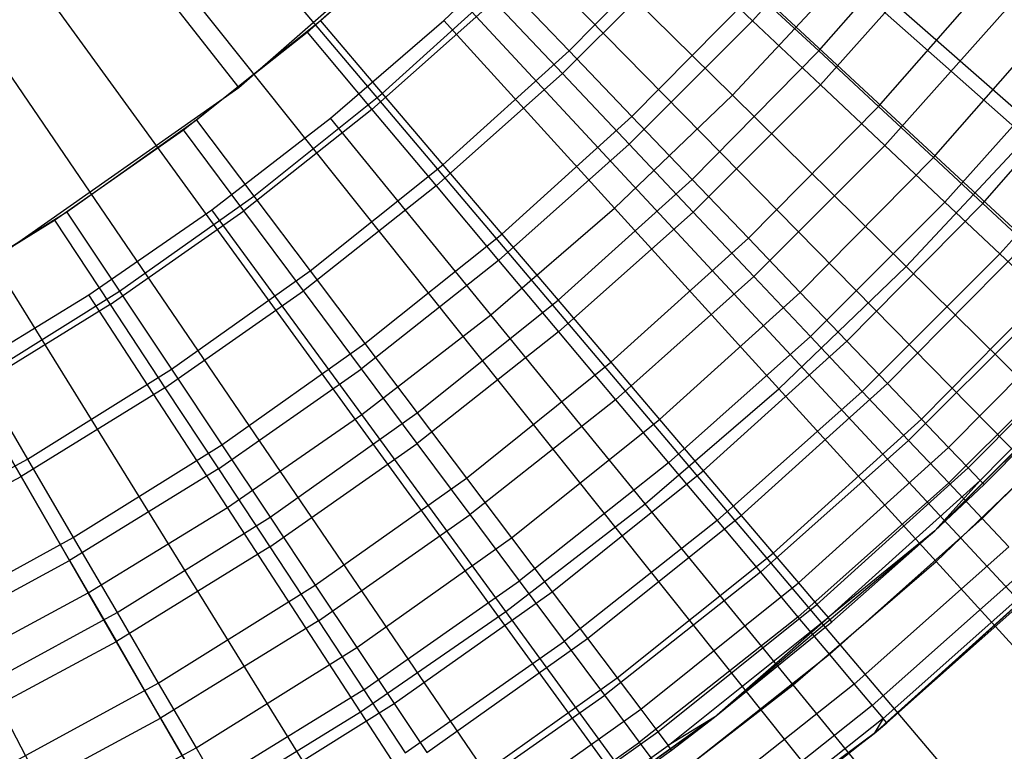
# Model space of a CAD drawing. Extents: x 0.1 to 20.1, y -10 to 10.
# Tile 77 of 127: x 10.744 to 11.181, y -1.238 to -0.914. Entities that reach past the tile are written whole.
import ezdxf

# ---------------------------------------------------------------- set-up
doc = ezdxf.new("R2010")
doc.units = 0
doc.header["$LTSCALE"] = 2.54
doc.layers.get('0').update_dxf_attribs({"linetype": 'CONTINUOUS'})

# ---------------------------------------------------------------- blocks, each defined once
blk = doc.blocks.new('DROPS_COLOR_E_STL')
at = {"color": 0}
for p, q in [((17.35893, -6.7353, 1.7), (10.72922, -0.58383, 14.61615)), ((17.35893, -6.7353, 1.7), (10.72922, -0.58383, 14.61615)), ((10.7762, -0.59393, 14.69615), (17.61332, -6.59925, 1.7)), ((10.7762, -0.59393, 14.69615), (17.61332, -6.59925, 1.7)), ((16.8353, -7.25893, 1.7), (10.68383, -0.62922, 14.61615)), ((16.8353, -7.25893, 1.7), (10.68383, -0.62922, 14.61615)), ((10.73049, -0.64225, 14.69615), (17.10543, -7.1361, 1.7)), ((10.73049, -0.64225, 14.69615), (17.10543, -7.1361, 1.7)), ((16.27401, -7.74196, 1.7), (10.63518, -0.67109, 14.61615)), ((16.27401, -7.74196, 1.7), (10.63518, -0.67109, 14.61615)), ((10.68133, -0.68706, 14.69615), (16.55928, -7.63398, 1.7)), ((10.68133, -0.68706, 14.69615), (16.55928, -7.63398, 1.7)), ((15.67818, -8.1817, 1.7), (10.58353, -0.70921, 14.61615)), ((15.67818, -8.1817, 1.7), (10.58353, -0.70921, 14.61615)), ((10.62901, -0.72812, 14.69615), (15.97785, -8.09017, 1.7)), ((10.62901, -0.72812, 14.69615), (15.97785, -8.09017, 1.7)), ((15.05117, -8.57568, 1.7), (10.52918, -0.74336, 14.61615)), ((15.05117, -8.57568, 1.7), (10.52918, -0.74336, 14.61615)), ((10.57379, -0.7652, 14.69615), (15.36432, -8.50217, 1.7)), ((10.57379, -0.7652, 14.69615), (15.36432, -8.50217, 1.7)), ((10.51598, -0.7981, 14.69615), (14.72204, -8.86774, 1.7)), ((10.51598, -0.7981, 14.69615), (14.72204, -8.86774, 1.7)), ((10.7484, -0.82588, 9.98366), (10.84103, -0.94386, 8.88366)), ((10.7484, -0.82588, 9.98366), (10.84103, -0.94386, 8.88366)), ((10.93716, -0.85975, 8.88366), (10.84103, -0.94386, 8.88366)), ((10.93716, -0.85975, 8.88366), (10.84103, -0.94386, 8.88366)), ((11.12046, -0.85626, 13.32627), (11.06894, -0.91415, 13.32627)), ((11.12046, -0.85626, 13.32627), (11.06894, -0.91415, 13.32627)), ((10.92964, -0.86701, 13.29872), (10.87733, -0.9142, 13.29872)), ((10.92964, -0.86701, 13.29872), (10.87733, -0.9142, 13.29872)), ((10.93197, -0.91407, 8.88366), (10.97983, -0.8681, 8.88366)), ((10.93197, -0.91407, 8.88366), (10.97983, -0.8681, 8.88366)), ((11.05996, -0.94716, 8.79935), (10.97983, -0.8681, 8.88366)), ((11.05996, -0.94716, 8.79935), (10.97983, -0.8681, 8.88366)), ((11.09825, -0.92754, 13.25862), (11.15096, -0.86735, 13.25862)), ((11.09825, -0.92754, 13.25862), (11.15096, -0.86735, 13.25862)), ((10.87134, -0.91925, 13.34871), (10.92349, -0.87285, 13.34871)), ((10.87134, -0.91925, 13.34871), (10.92349, -0.87285, 13.34871)), ((10.98755, -0.92752, 13.28854), (11.04045, -0.87384, 13.28854)), ((10.98755, -0.92752, 13.28854), (11.04045, -0.87384, 13.28854)), ((11.03759, -0.88457, 13.33869), (10.98457, -0.93759, 13.33869)), ((11.03759, -0.88457, 13.33869), (10.98457, -0.93759, 13.33869)), ((11.03759, -0.88457, 13.33869), (11.06894, -0.91415, 13.32627)), ((11.03759, -0.88457, 13.33869), (11.06894, -0.91415, 13.32627)), ((11.1522, -0.8829, 13.3091), (11.09909, -0.94259, 13.3091)), ((11.1522, -0.8829, 13.3091), (11.09909, -0.94259, 13.3091)), ((11.12474, -0.95216, 13.23676), (11.17886, -0.89038, 13.23676)), ((11.12474, -0.95216, 13.23676), (11.17886, -0.89038, 13.23676)), ((11.05996, -0.94716, 8.79935), (11.10942, -0.89427, 8.79935)), ((11.05996, -0.94716, 8.79935), (11.10942, -0.89427, 8.79935)), ((11.19044, -0.96604, 8.70955), (11.10942, -0.89427, 8.79935)), ((11.19044, -0.96604, 8.70955), (11.10942, -0.89427, 8.79935)), ((10.90465, -0.94634, 13.29616), (10.95881, -0.89749, 13.29616)), ((10.90465, -0.94634, 13.29616), (10.95881, -0.89749, 13.29616)), ((10.95881, -0.89749, 13.29616), (10.98755, -0.92752, 13.28854)), ((10.95881, -0.89749, 13.29616), (10.98755, -0.92752, 13.28854)), ((11.01544, -0.95668, 13.27597), (11.07001, -0.9013, 13.27597)), ((11.01544, -0.95668, 13.27597), (11.07001, -0.9013, 13.27597)), ((11.07001, -0.9013, 13.27597), (11.09825, -0.92754, 13.25862)), ((11.07001, -0.9013, 13.27597), (11.09825, -0.92754, 13.25862)), ((10.90013, -0.95356, 13.3462), (10.95422, -0.90542, 13.3462)), ((10.90013, -0.95356, 13.3462), (10.95422, -0.90542, 13.3462)), ((10.95422, -0.90542, 13.3462), (10.98457, -0.93759, 13.33869)), ((10.95422, -0.90542, 13.3462), (10.98457, -0.93759, 13.33869)), ((11.18228, -0.90814, 13.2874), (11.12764, -0.96953, 13.2874)), ((11.18228, -0.90814, 13.2874), (11.12764, -0.96953, 13.2874)), ((11.14912, -0.9748, 13.21069), (11.20452, -0.91155, 13.21069)), ((11.14912, -0.9748, 13.21069), (11.20452, -0.91155, 13.21069)), ((10.87733, -0.9142, 13.29872), (10.82233, -0.95824, 13.29872)), ((10.87733, -0.9142, 13.29872), (10.82233, -0.95824, 13.29872)), ((10.87733, -0.9142, 13.29872), (10.90465, -0.94634, 13.29616)), ((10.87733, -0.9142, 13.29872), (10.90465, -0.94634, 13.29616)), ((10.8817, -0.95741, 8.88366), (10.93197, -0.91407, 8.88366)), ((10.8817, -0.95741, 8.88366), (10.93197, -0.91407, 8.88366)), ((11.00774, -0.99732, 8.79935), (10.93197, -0.91407, 8.88366)), ((11.00774, -0.99732, 8.79935), (10.93197, -0.91407, 8.88366)), ((11.06894, -0.91415, 13.32627), (11.01415, -0.96894, 13.32627)), ((11.06894, -0.91415, 13.32627), (11.01415, -0.96894, 13.32627)), ((11.06894, -0.91415, 13.32627), (11.09909, -0.94259, 13.3091)), ((11.06894, -0.91415, 13.32627), (11.09909, -0.94259, 13.3091)), ((10.81659, -0.96255, 13.34871), (10.87134, -0.91925, 13.34871)), ((10.81659, -0.96255, 13.34871), (10.87134, -0.91925, 13.34871)), ((10.87134, -0.91925, 13.34871), (10.90013, -0.95356, 13.3462)), ((10.87134, -0.91925, 13.34871), (10.90013, -0.95356, 13.3462)), ((10.93158, -0.97801, 13.28854), (10.98755, -0.92752, 13.28854)), ((10.93158, -0.97801, 13.28854), (10.98755, -0.92752, 13.28854)), ((10.98755, -0.92752, 13.28854), (11.01544, -0.95668, 13.27597)), ((10.98755, -0.92752, 13.28854), (11.01544, -0.95668, 13.27597)), ((11.04209, -0.98452, 13.25862), (11.09825, -0.92754, 13.25862)), ((11.04209, -0.98452, 13.25862), (11.09825, -0.92754, 13.25862)), ((11.09825, -0.92754, 13.25862), (11.12474, -0.95216, 13.23676)), ((11.09825, -0.92754, 13.25862), (11.12474, -0.95216, 13.23676)), ((11.2103, -0.93165, 13.26145), (11.15425, -0.99464, 13.26145)), ((11.2103, -0.93165, 13.26145), (11.15425, -0.99464, 13.26145)), ((11.17101, -0.99515, 13.18081), (11.22757, -0.93058, 13.18081)), ((11.17101, -0.99515, 13.18081), (11.22757, -0.93058, 13.18081)), ((10.92856, -0.98744, 13.33869), (10.98457, -0.93759, 13.33869)), ((10.92856, -0.98744, 13.33869), (10.98457, -0.93759, 13.33869)), ((10.98457, -0.93759, 13.33869), (11.01415, -0.96894, 13.32627)), ((10.98457, -0.93759, 13.33869), (11.01415, -0.96894, 13.32627)), ((11.09909, -0.94259, 13.3091), (11.04259, -0.99909, 13.3091)), ((11.09909, -0.94259, 13.3091), (11.04259, -0.99909, 13.3091)), ((11.09909, -0.94259, 13.3091), (11.12764, -0.96953, 13.2874)), ((11.09909, -0.94259, 13.3091), (11.12764, -0.96953, 13.2874)), ((10.84103, -0.94386, 8.88366), (10.7365, -1.01728, 8.88366)), ((10.84103, -0.94386, 8.88366), (10.7365, -1.01728, 8.88366)), ((10.84773, -0.99193, 13.29616), (10.90465, -0.94634, 13.29616)), ((10.84773, -0.99193, 13.29616), (10.90465, -0.94634, 13.29616)), ((10.90465, -0.94634, 13.29616), (10.93158, -0.97801, 13.28854)), ((10.90465, -0.94634, 13.29616), (10.93158, -0.97801, 13.28854)), ((11.00774, -0.99732, 8.79935), (11.05996, -0.94716, 8.79935)), ((11.00774, -0.99732, 8.79935), (11.05996, -0.94716, 8.79935)), ((11.13701, -1.02318, 8.70955), (11.05996, -0.94716, 8.79935)), ((11.13701, -1.02318, 8.70955), (11.05996, -0.94716, 8.79935)), ((10.90013, -0.95356, 13.3462), (10.84333, -0.99847, 13.3462)), ((10.90013, -0.95356, 13.3462), (10.84333, -0.99847, 13.3462)), ((10.90013, -0.95356, 13.3462), (10.92856, -0.98744, 13.33869)), ((10.90013, -0.95356, 13.3462), (10.92856, -0.98744, 13.33869)), ((11.0671, -1.01066, 13.23676), (11.12474, -0.95216, 13.23676)), ((11.0671, -1.01066, 13.23676), (11.12474, -0.95216, 13.23676)), ((11.12474, -0.95216, 13.23676), (11.14912, -0.9748, 13.21069)), ((11.12474, -0.95216, 13.23676), (11.14912, -0.9748, 13.21069)), ((11.23592, -0.95315, 13.23156), (11.17858, -1.01759, 13.23156)), ((11.23592, -0.95315, 13.23156), (11.17858, -1.01759, 13.23156)), ((10.82233, -0.95824, 13.29872), (10.76485, -0.99899, 13.29872)), ((10.82233, -0.95824, 13.29872), (10.76485, -0.99899, 13.29872)), ((10.82233, -0.95824, 13.29872), (10.84773, -0.99193, 13.29616)), ((10.82233, -0.95824, 13.29872), (10.84773, -0.99193, 13.29616)), ((10.82918, -0.99799, 8.88366), (10.8817, -0.95741, 8.88366)), ((10.82918, -0.99799, 8.88366), (10.8817, -0.95741, 8.88366)), ((10.9529, -1.04461, 8.79935), (10.8817, -0.95741, 8.88366)), ((10.9529, -1.04461, 8.79935), (10.8817, -0.95741, 8.88366)), ((10.95772, -1.00875, 13.27597), (11.01544, -0.95668, 13.27597)), ((10.95772, -1.00875, 13.27597), (11.01544, -0.95668, 13.27597)), ((11.01544, -0.95668, 13.27597), (11.04209, -0.98452, 13.25862)), ((11.01544, -0.95668, 13.27597), (11.04209, -0.98452, 13.25862)), ((10.75941, -1.00259, 13.34871), (10.81659, -0.96255, 13.34871)), ((10.75941, -1.00259, 13.34871), (10.81659, -0.96255, 13.34871)), ((10.84333, -0.99847, 13.3462), (10.81659, -0.96255, 13.34871)), ((10.84333, -0.99847, 13.3462), (10.81659, -0.96255, 13.34871)), ((10.95626, -1.02046, 13.32627), (11.01415, -0.96894, 13.32627)), ((10.95626, -1.02046, 13.32627), (11.01415, -0.96894, 13.32627)), ((11.01415, -0.96894, 13.32627), (11.04259, -0.99909, 13.3091)), ((11.01415, -0.96894, 13.32627), (11.04259, -0.99909, 13.3091)), ((11.13701, -1.02318, 8.70955), (11.19044, -0.96604, 8.70955)), ((11.13701, -1.02318, 8.70955), (11.19044, -0.96604, 8.70955)), ((11.12764, -0.96953, 13.2874), (11.06953, -1.02764, 13.2874)), ((11.12764, -0.96953, 13.2874), (11.06953, -1.02764, 13.2874)), ((11.12764, -0.96953, 13.2874), (11.15425, -0.99464, 13.26145)), ((11.12764, -0.96953, 13.2874), (11.15425, -0.99464, 13.26145)), ((10.87275, -1.02513, 13.28854), (10.93158, -0.97801, 13.28854)), ((10.87275, -1.02513, 13.28854), (10.93158, -0.97801, 13.28854)), ((10.93158, -0.97801, 13.28854), (10.95772, -1.00875, 13.27597)), ((10.93158, -0.97801, 13.28854), (10.95772, -1.00875, 13.27597)), ((11.0901, -1.03469, 13.21069), (11.14912, -0.9748, 13.21069)), ((11.0901, -1.03469, 13.21069), (11.14912, -0.9748, 13.21069)), ((11.14912, -0.9748, 13.21069), (11.17101, -0.99515, 13.18081)), ((11.14912, -0.9748, 13.21069), (11.17101, -0.99515, 13.18081)), ((10.98269, -1.03812, 13.25862), (11.04209, -0.98452, 13.25862)), ((10.98269, -1.03812, 13.25862), (11.04209, -0.98452, 13.25862)), ((11.04209, -0.98452, 13.25862), (11.0671, -1.01066, 13.23676)), ((11.04209, -0.98452, 13.25862), (11.0671, -1.01066, 13.23676)), ((10.92856, -0.98744, 13.33869), (10.86974, -1.03394, 13.33869)), ((10.92856, -0.98744, 13.33869), (10.86974, -1.03394, 13.33869)), ((10.92856, -0.98744, 13.33869), (10.95626, -1.02046, 13.32627)), ((10.92856, -0.98744, 13.33869), (10.95626, -1.02046, 13.32627)), ((10.78823, -1.03411, 13.29616), (10.84773, -0.99193, 13.29616)), ((10.78823, -1.03411, 13.29616), (10.84773, -0.99193, 13.29616)), ((10.84773, -0.99193, 13.29616), (10.87275, -1.02513, 13.28854)), ((10.84773, -0.99193, 13.29616), (10.87275, -1.02513, 13.28854)), ((11.15425, -0.99464, 13.26145), (11.09464, -1.05425, 13.26145)), ((11.15425, -0.99464, 13.26145), (11.09464, -1.05425, 13.26145)), ((11.11076, -1.05629, 13.18081), (11.17101, -0.99515, 13.18081)), ((11.11076, -1.05629, 13.18081), (11.17101, -0.99515, 13.18081)), ((11.15425, -0.99464, 13.26145), (11.17858, -1.01759, 13.23156)), ((11.15425, -0.99464, 13.26145), (11.17858, -1.01759, 13.23156)), ((11.17101, -0.99515, 13.18081), (11.19011, -1.01289, 13.14754)), ((11.17101, -0.99515, 13.18081), (11.19011, -1.01289, 13.14754)), ((10.76485, -0.99899, 13.29872), (10.70508, -1.03628, 13.29872)), ((10.76485, -0.99899, 13.29872), (10.70508, -1.03628, 13.29872)), ((10.76485, -0.99899, 13.29872), (10.78823, -1.03411, 13.29616)), ((10.76485, -0.99899, 13.29872), (10.78823, -1.03411, 13.29616)), ((10.77456, -1.03569, 8.88366), (10.82918, -0.99799, 8.88366)), ((10.77456, -1.03569, 8.88366), (10.82918, -0.99799, 8.88366)), ((10.78402, -1.04, 13.3462), (10.84333, -0.99847, 13.3462)), ((10.78402, -1.04, 13.3462), (10.84333, -0.99847, 13.3462)), ((10.8956, -1.08889, 8.79935), (10.82918, -0.99799, 8.88366)), ((10.8956, -1.08889, 8.79935), (10.82918, -0.99799, 8.88366)), ((10.86974, -1.03394, 13.33869), (10.84333, -0.99847, 13.3462)), ((10.86974, -1.03394, 13.33869), (10.84333, -0.99847, 13.3462)), ((10.9529, -1.04461, 8.79935), (11.00774, -0.99732, 8.79935)), ((10.9529, -1.04461, 8.79935), (11.00774, -0.99732, 8.79935)), ((10.9829, -1.0522, 13.3091), (11.04259, -0.99909, 13.3091)), ((10.9829, -1.0522, 13.3091), (11.04259, -0.99909, 13.3091)), ((11.0806, -1.07737, 8.70955), (11.00774, -0.99732, 8.79935)), ((11.0806, -1.07737, 8.70955), (11.00774, -0.99732, 8.79935)), ((11.04259, -0.99909, 13.3091), (11.06953, -1.02764, 13.2874)), ((11.04259, -0.99909, 13.3091), (11.06953, -1.02764, 13.2874)), ((10.7, -1.03923, 13.34871), (10.75941, -1.00259, 13.34871)), ((10.7, -1.03923, 13.34871), (10.75941, -1.00259, 13.34871)), ((10.75941, -1.00259, 13.34871), (10.78402, -1.04, 13.3462)), ((10.75941, -1.00259, 13.34871), (10.78402, -1.04, 13.3462)), ((10.89704, -1.05735, 13.27597), (10.95772, -1.00875, 13.27597)), ((10.89704, -1.05735, 13.27597), (10.95772, -1.00875, 13.27597)), ((10.95772, -1.00875, 13.27597), (10.98269, -1.03812, 13.25862)), ((10.95772, -1.00875, 13.27597), (10.98269, -1.03812, 13.25862)), ((11.00612, -1.06567, 13.23676), (11.0671, -1.01066, 13.23676)), ((11.00612, -1.06567, 13.23676), (11.0671, -1.01066, 13.23676)), ((11.0671, -1.01066, 13.23676), (11.0901, -1.03469, 13.21069)), ((11.0671, -1.01066, 13.23676), (11.0901, -1.03469, 13.21069)), ((11.12878, -1.07512, 13.14754), (11.19011, -1.01289, 13.14754)), ((11.12878, -1.07512, 13.14754), (11.19011, -1.01289, 13.14754)), ((10.95626, -1.02046, 13.32627), (10.89548, -1.06852, 13.32627)), ((10.95626, -1.02046, 13.32627), (10.89548, -1.06852, 13.32627)), ((10.95626, -1.02046, 13.32627), (10.9829, -1.0522, 13.3091)), ((10.95626, -1.02046, 13.32627), (10.9829, -1.0522, 13.3091)), ((11.17858, -1.01759, 13.23156), (11.11759, -1.07858, 13.23156)), ((11.17858, -1.01759, 13.23156), (11.11759, -1.07858, 13.23156)), ((11.17858, -1.01759, 13.23156), (11.20032, -1.0381, 13.19811)), ((11.17858, -1.01759, 13.23156), (11.20032, -1.0381, 13.19811)), ((10.81126, -1.06871, 13.28854), (10.87275, -1.02513, 13.28854)), ((10.81126, -1.06871, 13.28854), (10.87275, -1.02513, 13.28854)), ((10.87275, -1.02513, 13.28854), (10.89704, -1.05735, 13.27597)), ((10.87275, -1.02513, 13.28854), (10.89704, -1.05735, 13.27597)), ((11.0806, -1.07737, 8.70955), (11.13701, -1.02318, 8.70955)), ((11.0806, -1.07737, 8.70955), (11.13701, -1.02318, 8.70955)), ((11.21079, -1.09597, 8.61447), (11.13701, -1.02318, 8.70955)), ((11.21079, -1.09597, 8.61447), (11.13701, -1.02318, 8.70955)), ((11.00814, -1.08228, 13.2874), (11.06953, -1.02764, 13.2874)), ((11.00814, -1.08228, 13.2874), (11.06953, -1.02764, 13.2874)), ((11.06953, -1.02764, 13.2874), (11.09464, -1.05425, 13.26145)), ((11.06953, -1.02764, 13.2874), (11.09464, -1.05425, 13.26145)), ((11.1439, -1.09092, 13.11137), (11.20612, -1.02777, 13.11137)), ((11.1439, -1.09092, 13.11137), (11.20612, -1.02777, 13.11137)), ((10.72635, -1.07271, 13.29616), (10.78823, -1.03411, 13.29616)), ((10.72635, -1.07271, 13.29616), (10.78823, -1.03411, 13.29616)), ((10.78823, -1.03411, 13.29616), (10.81126, -1.06871, 13.28854)), ((10.78823, -1.03411, 13.29616), (10.81126, -1.06871, 13.28854)), ((10.80832, -1.07695, 13.33869), (10.86974, -1.03394, 13.33869)), ((10.80832, -1.07695, 13.33869), (10.86974, -1.03394, 13.33869)), ((10.89548, -1.06852, 13.32627), (10.86974, -1.03394, 13.33869)), ((10.89548, -1.06852, 13.32627), (10.86974, -1.03394, 13.33869)), ((11.02767, -1.09102, 13.21069), (11.0901, -1.03469, 13.21069)), ((11.02767, -1.09102, 13.21069), (11.0901, -1.03469, 13.21069)), ((11.0901, -1.03469, 13.21069), (11.11076, -1.05629, 13.18081)), ((11.0901, -1.03469, 13.21069), (11.11076, -1.05629, 13.18081)), ((10.718, -1.07041, 8.88366), (10.77456, -1.03569, 8.88366)), ((10.718, -1.07041, 8.88366), (10.77456, -1.03569, 8.88366)), ((10.836, -1.13002, 8.79935), (10.77456, -1.03569, 8.88366)), ((10.836, -1.13002, 8.79935), (10.77456, -1.03569, 8.88366)), ((10.92024, -1.08813, 13.25862), (10.98269, -1.03812, 13.25862)), ((10.92024, -1.08813, 13.25862), (10.98269, -1.03812, 13.25862)), ((10.98269, -1.03812, 13.25862), (11.00612, -1.06567, 13.23676)), ((10.98269, -1.03812, 13.25862), (11.00612, -1.06567, 13.23676)), ((11.20032, -1.0381, 13.19811), (11.1381, -1.10032, 13.19811)), ((11.20032, -1.0381, 13.19811), (11.1381, -1.10032, 13.19811)), ((10.78402, -1.04, 13.3462), (10.72239, -1.07802, 13.3462)), ((10.78402, -1.04, 13.3462), (10.72239, -1.07802, 13.3462)), ((10.78402, -1.04, 13.3462), (10.80832, -1.07695, 13.33869)), ((10.78402, -1.04, 13.3462), (10.80832, -1.07695, 13.33869)), ((11.15589, -1.10345, 13.07283), (11.21883, -1.03958, 13.07283)), ((11.15589, -1.10345, 13.07283), (11.21883, -1.03958, 13.07283)), ((10.8956, -1.08889, 8.79935), (10.9529, -1.04461, 8.79935)), ((10.8956, -1.08889, 8.79935), (10.9529, -1.04461, 8.79935)), ((11.02135, -1.12845, 8.70955), (10.9529, -1.04461, 8.79935)), ((11.02135, -1.12845, 8.70955), (10.9529, -1.04461, 8.79935)), ((10.9829, -1.0522, 13.3091), (10.92023, -1.10176, 13.3091)), ((10.9829, -1.0522, 13.3091), (10.92023, -1.10176, 13.3091)), ((10.9829, -1.0522, 13.3091), (11.00814, -1.08228, 13.2874)), ((10.9829, -1.0522, 13.3091), (11.00814, -1.08228, 13.2874)), ((11.14979, -1.14037, 9.34871), (11.24037, -1.04979, 9.34871)), ((11.14979, -1.14037, 9.34871), (11.24037, -1.04979, 9.34871)), ((11.16459, -1.11253, 13.03248), (11.22804, -1.04814, 13.03248)), ((11.16459, -1.11253, 13.03248), (11.22804, -1.04814, 13.03248)), ((11.03165, -1.1103, 13.26145), (11.09464, -1.05425, 13.26145)), ((11.03165, -1.1103, 13.26145), (11.09464, -1.05425, 13.26145)), ((11.04703, -1.11379, 13.18081), (11.11076, -1.05629, 13.18081)), ((11.04703, -1.11379, 13.18081), (11.11076, -1.05629, 13.18081)), ((11.09464, -1.05425, 13.26145), (11.11759, -1.07858, 13.23156)), ((11.09464, -1.05425, 13.26145), (11.11759, -1.07858, 13.23156)), ((11.11076, -1.05629, 13.18081), (11.12878, -1.07512, 13.14754)), ((11.11076, -1.05629, 13.18081), (11.12878, -1.07512, 13.14754)), ((11.14979, -1.14037, 9.34871), (11.23549, -1.05506, 12.94871)), ((11.14979, -1.14037, 9.34871), (11.23549, -1.05506, 12.94871)), ((11.2192, -1.05591, 13.16153), (11.15591, -1.1192, 13.16153)), ((11.2192, -1.05591, 13.16153), (11.15591, -1.1192, 13.16153)), ((11.16985, -1.11804, 12.9909), (11.23362, -1.05332, 12.9909)), ((11.16985, -1.11804, 12.9909), (11.23362, -1.05332, 12.9909)), ((11.17162, -1.11988, 12.94871), (11.23549, -1.05506, 12.94871)), ((11.17162, -1.11988, 12.94871), (11.23549, -1.05506, 12.94871)), ((10.83362, -1.10231, 13.27597), (10.89704, -1.05735, 13.27597)), ((10.83362, -1.10231, 13.27597), (10.89704, -1.05735, 13.27597)), ((10.89704, -1.05735, 13.27597), (10.92024, -1.08813, 13.25862)), ((10.89704, -1.05735, 13.27597), (10.92024, -1.08813, 13.25862)), ((10.74731, -1.10861, 13.28854), (10.81126, -1.06871, 13.28854)), ((10.74731, -1.10861, 13.28854), (10.81126, -1.06871, 13.28854)), ((10.81126, -1.06871, 13.28854), (10.83362, -1.10231, 13.27597)), ((10.81126, -1.06871, 13.28854), (10.83362, -1.10231, 13.27597)), ((10.83201, -1.11296, 13.32627), (10.89548, -1.06852, 13.32627)), ((10.83201, -1.11296, 13.32627), (10.89548, -1.06852, 13.32627)), ((10.92023, -1.10176, 13.3091), (10.89548, -1.06852, 13.32627)), ((10.92023, -1.10176, 13.3091), (10.89548, -1.06852, 13.32627)), ((10.94201, -1.11701, 13.23676), (11.00612, -1.06567, 13.23676)), ((10.94201, -1.11701, 13.23676), (11.00612, -1.06567, 13.23676)), ((11.00612, -1.06567, 13.23676), (11.02767, -1.09102, 13.21069)), ((11.00612, -1.06567, 13.23676), (11.02767, -1.09102, 13.21069)), ((10.77429, -1.1679, 8.79935), (10.718, -1.07041, 8.88366)), ((10.77429, -1.1679, 8.79935), (10.718, -1.07041, 8.88366)), ((10.72635, -1.07271, 13.29616), (10.74731, -1.10861, 13.28854)), ((10.72635, -1.07271, 13.29616), (10.74731, -1.10861, 13.28854)), ((11.23498, -1.0708, 13.12227), (11.1708, -1.13498, 13.12227)), ((11.23498, -1.0708, 13.12227), (11.1708, -1.13498, 13.12227)), ((10.72239, -1.07802, 13.3462), (10.7445, -1.11631, 13.33869)), ((10.72239, -1.07802, 13.3462), (10.7445, -1.11631, 13.33869)), ((10.80832, -1.07695, 13.33869), (10.7445, -1.11631, 13.33869)), ((10.80832, -1.07695, 13.33869), (10.7445, -1.11631, 13.33869)), ((10.80832, -1.07695, 13.33869), (10.83201, -1.11296, 13.32627)), ((10.80832, -1.07695, 13.33869), (10.83201, -1.11296, 13.32627)), ((11.02135, -1.12845, 8.70955), (11.0806, -1.07737, 8.70955)), ((11.02135, -1.12845, 8.70955), (11.0806, -1.07737, 8.70955)), ((11.06391, -1.13364, 13.14754), (11.12878, -1.07512, 13.14754)), ((11.06391, -1.13364, 13.14754), (11.12878, -1.07512, 13.14754)), ((11.15036, -1.15402, 8.61447), (11.0806, -1.07737, 8.70955)), ((11.15036, -1.15402, 8.61447), (11.0806, -1.07737, 8.70955)), ((11.12878, -1.07512, 13.14754), (11.1439, -1.09092, 13.11137)), ((11.12878, -1.07512, 13.14754), (11.1439, -1.09092, 13.11137)), ((11.00814, -1.08228, 13.2874), (10.94367, -1.13325, 13.2874)), ((11.00814, -1.08228, 13.2874), (10.94367, -1.13325, 13.2874)), ((11.00814, -1.08228, 13.2874), (11.03165, -1.1103, 13.26145)), ((11.00814, -1.08228, 13.2874), (11.03165, -1.1103, 13.26145)), ((11.05315, -1.13592, 13.23156), (11.11759, -1.07858, 13.23156)), ((11.05315, -1.13592, 13.23156), (11.11759, -1.07858, 13.23156)), ((11.11759, -1.07858, 13.23156), (11.1381, -1.10032, 13.19811)), ((11.11759, -1.07858, 13.23156), (11.1381, -1.10032, 13.19811)), ((10.836, -1.13002, 8.79935), (10.8956, -1.08889, 8.79935)), ((10.836, -1.13002, 8.79935), (10.8956, -1.08889, 8.79935)), ((10.85497, -1.13439, 13.25862), (10.92024, -1.08813, 13.25862)), ((10.85497, -1.13439, 13.25862), (10.92024, -1.08813, 13.25862)), ((10.95945, -1.17628, 8.70955), (10.8956, -1.08889, 8.79935)), ((10.95945, -1.17628, 8.70955), (10.8956, -1.08889, 8.79935)), ((10.92024, -1.08813, 13.25862), (10.94201, -1.11701, 13.23676)), ((10.92024, -1.08813, 13.25862), (10.94201, -1.11701, 13.23676)), ((10.96204, -1.14358, 13.21069), (11.02767, -1.09102, 13.21069)), ((10.96204, -1.14358, 13.21069), (11.02767, -1.09102, 13.21069)), ((11.02767, -1.09102, 13.21069), (11.04703, -1.11379, 13.18081)), ((11.02767, -1.09102, 13.21069), (11.04703, -1.11379, 13.18081)), ((11.07808, -1.1503, 13.11137), (11.1439, -1.09092, 13.11137)), ((11.07808, -1.1503, 13.11137), (11.1439, -1.09092, 13.11137)), ((11.1439, -1.09092, 13.11137), (11.15589, -1.10345, 13.07283)), ((11.1439, -1.09092, 13.11137), (11.15589, -1.10345, 13.07283)), ((11.15036, -1.15402, 8.61447), (11.21079, -1.09597, 8.61447)), ((11.15036, -1.15402, 8.61447), (11.21079, -1.09597, 8.61447)), ((11.07237, -1.15882, 13.19811), (11.1381, -1.10032, 13.19811)), ((11.07237, -1.15882, 13.19811), (11.1381, -1.10032, 13.19811)), ((11.1381, -1.10032, 13.19811), (11.15591, -1.1192, 13.16153)), ((11.1381, -1.10032, 13.19811), (11.15591, -1.1192, 13.16153)), ((10.76766, -1.14346, 13.27597), (10.83362, -1.10231, 13.27597)), ((10.76766, -1.14346, 13.27597), (10.83362, -1.10231, 13.27597)), ((10.83362, -1.10231, 13.27597), (10.85497, -1.13439, 13.25862)), ((10.83362, -1.10231, 13.27597), (10.85497, -1.13439, 13.25862)), ((10.85478, -1.14759, 13.3091), (10.92023, -1.10176, 13.3091)), ((10.85478, -1.14759, 13.3091), (10.92023, -1.10176, 13.3091)), ((10.94367, -1.13325, 13.2874), (10.92023, -1.10176, 13.3091)), ((10.94367, -1.13325, 13.2874), (10.92023, -1.10176, 13.3091)), ((11.08931, -1.16352, 13.07283), (11.15589, -1.10345, 13.07283)), ((11.08931, -1.16352, 13.07283), (11.15589, -1.10345, 13.07283)), ((11.15589, -1.10345, 13.07283), (11.16459, -1.11253, 13.03248)), ((11.15589, -1.10345, 13.07283), (11.16459, -1.11253, 13.03248)), ((10.68113, -1.14469, 13.28854), (10.74731, -1.10861, 13.28854)), ((10.68113, -1.14469, 13.28854), (10.74731, -1.10861, 13.28854)), ((10.74731, -1.10861, 13.28854), (10.76766, -1.14346, 13.27597)), ((10.74731, -1.10861, 13.28854), (10.76766, -1.14346, 13.27597)), ((10.83201, -1.11296, 13.32627), (10.76606, -1.15364, 13.32627)), ((10.83201, -1.11296, 13.32627), (10.76606, -1.15364, 13.32627)), ((10.83201, -1.11296, 13.32627), (10.85478, -1.14759, 13.3091)), ((10.83201, -1.11296, 13.32627), (10.85478, -1.14759, 13.3091)), ((11.03165, -1.1103, 13.26145), (10.96552, -1.16259, 13.26145)), ((11.03165, -1.1103, 13.26145), (10.96552, -1.16259, 13.26145)), ((11.03165, -1.1103, 13.26145), (11.05315, -1.13592, 13.23156)), ((11.03165, -1.1103, 13.26145), (11.05315, -1.13592, 13.23156)), ((11.09746, -1.17309, 13.03248), (11.16459, -1.11253, 13.03248)), ((11.09746, -1.17309, 13.03248), (11.16459, -1.11253, 13.03248)), ((11.16459, -1.11253, 13.03248), (11.16985, -1.11804, 12.9909)), ((11.16459, -1.11253, 13.03248), (11.16985, -1.11804, 12.9909)), ((10.67851, -1.1519, 13.33869), (10.7445, -1.11631, 13.33869)), ((10.67851, -1.1519, 13.33869), (10.7445, -1.11631, 13.33869)), ((10.7445, -1.11631, 13.33869), (10.76606, -1.15364, 13.32627)), ((10.7445, -1.11631, 13.33869), (10.76606, -1.15364, 13.32627)), ((10.87501, -1.1645, 13.23676), (10.94201, -1.11701, 13.23676)), ((10.87501, -1.1645, 13.23676), (10.94201, -1.11701, 13.23676)), ((10.94201, -1.11701, 13.23676), (10.96204, -1.14358, 13.21069)), ((10.94201, -1.11701, 13.23676), (10.96204, -1.14358, 13.21069)), ((10.98003, -1.16744, 13.18081), (11.04703, -1.11379, 13.18081)), ((10.98003, -1.16744, 13.18081), (11.04703, -1.11379, 13.18081)), ((11.04703, -1.11379, 13.18081), (11.06391, -1.13364, 13.14754)), ((11.04703, -1.11379, 13.18081), (11.06391, -1.13364, 13.14754)), ((11.08905, -1.1787, 13.16153), (11.15591, -1.1192, 13.16153)), ((11.08905, -1.1787, 13.16153), (11.15591, -1.1192, 13.16153)), ((11.10239, -1.1789, 12.9909), (11.16985, -1.11804, 12.9909)), ((11.10239, -1.1789, 12.9909), (11.16985, -1.11804, 12.9909)), ((11.14979, -1.14037, 12.94871), (11.16985, -1.11804, 12.9909)), ((11.14979, -1.14037, 12.94871), (11.16985, -1.11804, 12.9909)), ((11.14979, -1.14037, 9.34871), (11.17162, -1.11988, 12.94871)), ((11.14979, -1.14037, 12.94871), (11.17162, -1.11988, 12.94871)), ((11.14979, -1.14037, 9.34871), (11.17162, -1.11988, 12.94871)), ((11.14979, -1.14037, 12.94871), (11.17162, -1.11988, 12.94871)), ((11.15591, -1.1192, 13.16153), (11.1708, -1.13498, 13.12227)), ((11.15591, -1.1192, 13.16153), (11.1708, -1.13498, 13.12227)), ((11.17162, -1.11988, 12.94871), (11.16985, -1.11804, 12.9909)), ((11.17162, -1.11988, 12.94871), (11.16985, -1.11804, 12.9909)), ((10.77429, -1.1679, 8.79935), (10.836, -1.13002, 8.79935)), ((10.77429, -1.1679, 8.79935), (10.836, -1.13002, 8.79935)), ((10.89508, -1.22072, 8.70955), (10.836, -1.13002, 8.79935)), ((10.89508, -1.22072, 8.70955), (10.836, -1.13002, 8.79935)), ((10.95945, -1.17628, 8.70955), (11.02135, -1.12845, 8.70955)), ((10.95945, -1.17628, 8.70955), (11.02135, -1.12845, 8.70955)), ((11.0869, -1.20873, 8.61447), (11.02135, -1.12845, 8.70955)), ((11.0869, -1.20873, 8.61447), (11.02135, -1.12845, 8.70955)), ((10.78709, -1.17674, 13.25862), (10.85497, -1.13439, 13.25862)), ((10.78709, -1.17674, 13.25862), (10.85497, -1.13439, 13.25862)), ((10.85497, -1.13439, 13.25862), (10.87501, -1.1645, 13.23676)), ((10.85497, -1.13439, 13.25862), (10.87501, -1.1645, 13.23676)), ((10.87635, -1.18039, 13.2874), (10.94367, -1.13325, 13.2874)), ((10.87635, -1.18039, 13.2874), (10.94367, -1.13325, 13.2874)), ((10.96552, -1.16259, 13.26145), (10.94367, -1.13325, 13.2874)), ((10.96552, -1.16259, 13.26145), (10.94367, -1.13325, 13.2874)), ((10.99572, -1.18826, 13.14754), (11.06391, -1.13364, 13.14754)), ((10.99572, -1.18826, 13.14754), (11.06391, -1.13364, 13.14754)), ((11.06391, -1.13364, 13.14754), (11.07808, -1.1503, 13.11137)), ((11.06391, -1.13364, 13.14754), (11.07808, -1.1503, 13.11137)), ((11.103, -1.19533, 13.12227), (11.1708, -1.13498, 13.12227)), ((11.103, -1.19533, 13.12227), (11.1708, -1.13498, 13.12227)), ((11.1708, -1.13498, 13.12227), (11.18258, -1.14747, 13.08083)), ((11.1708, -1.13498, 13.12227), (11.18258, -1.14747, 13.08083)), ((11.05315, -1.13592, 13.23156), (10.98549, -1.18942, 13.23156)), ((11.05315, -1.13592, 13.23156), (10.98549, -1.18942, 13.23156)), ((11.05315, -1.13592, 13.23156), (11.07237, -1.15882, 13.19811)), ((11.05315, -1.13592, 13.23156), (11.07237, -1.15882, 13.19811)), ((10.6994, -1.18067, 13.27597), (10.76766, -1.14346, 13.27597)), ((10.6994, -1.18067, 13.27597), (10.76766, -1.14346, 13.27597)), ((10.76766, -1.14346, 13.27597), (10.78709, -1.17674, 13.25862)), ((10.76766, -1.14346, 13.27597), (10.78709, -1.17674, 13.25862)), ((10.89344, -1.1922, 13.21069), (10.96204, -1.14358, 13.21069)), ((10.89344, -1.1922, 13.21069), (10.96204, -1.14358, 13.21069)), ((10.96204, -1.14358, 13.21069), (10.98003, -1.16744, 13.18081)), ((10.96204, -1.14358, 13.21069), (10.98003, -1.16744, 13.18081)), ((11.05203, -1.22317, 9.34871), (11.14979, -1.14037, 9.34871)), ((11.05203, -1.22317, 9.34871), (11.14979, -1.14037, 9.34871)), ((11.14979, -1.14037, 12.94871), (11.10239, -1.1789, 12.9909)), ((11.14979, -1.14037, 12.94871), (11.10239, -1.1789, 12.9909)), ((11.10405, -1.18084, 12.94871), (11.14979, -1.14037, 9.34871)), ((11.10405, -1.18084, 12.94871), (11.14979, -1.14037, 9.34871)), ((11.10405, -1.18084, 12.94871), (11.14979, -1.14037, 12.94871)), ((11.10405, -1.18084, 12.94871), (11.14979, -1.14037, 12.94871)), ((11.12289, -1.23032, 9.34871), (11.21977, -1.14285, 9.34871)), ((11.12289, -1.23032, 9.34871), (11.21977, -1.14285, 9.34871)), ((11.21977, -1.14285, 9.34871), (11.12846, -1.22567, 12.94871)), ((11.21977, -1.14285, 9.34871), (11.12846, -1.22567, 12.94871)), ((11.14979, -1.14037, 12.94871), (11.14979, -1.14037, 9.34871)), ((11.14979, -1.14037, 12.94871), (11.14979, -1.14037, 9.34871)), ((10.85478, -1.14759, 13.3091), (10.78678, -1.18953, 13.3091)), ((10.85478, -1.14759, 13.3091), (10.78678, -1.18953, 13.3091)), ((10.85478, -1.14759, 13.3091), (10.87635, -1.18039, 13.2874)), ((10.85478, -1.14759, 13.3091), (10.87635, -1.18039, 13.2874)), ((11.11403, -1.20848, 13.08083), (11.18258, -1.14747, 13.08083)), ((11.11403, -1.20848, 13.08083), (11.18258, -1.14747, 13.08083)), ((11.00888, -1.20572, 13.11137), (11.07808, -1.1503, 13.11137)), ((11.00888, -1.20572, 13.11137), (11.07808, -1.1503, 13.11137)), ((11.07808, -1.1503, 13.11137), (11.08931, -1.16352, 13.07283)), ((11.07808, -1.1503, 13.11137), (11.08931, -1.16352, 13.07283)), ((10.69785, -1.19042, 13.32627), (10.76606, -1.15364, 13.32627)), ((10.69785, -1.19042, 13.32627), (10.76606, -1.15364, 13.32627)), ((10.76606, -1.15364, 13.32627), (10.78678, -1.18953, 13.3091)), ((10.76606, -1.15364, 13.32627), (10.78678, -1.18953, 13.3091)), ((11.0869, -1.20873, 8.61447), (11.15036, -1.15402, 8.61447)), ((11.0869, -1.20873, 8.61447), (11.15036, -1.15402, 8.61447)), ((11.12201, -1.21799, 13.03772), (11.1911, -1.1565, 13.03772)), ((11.12201, -1.21799, 13.03772), (11.1911, -1.1565, 13.03772)), ((11.21685, -1.22707, 8.51436), (11.15036, -1.15402, 8.61447)), ((11.21685, -1.22707, 8.51436), (11.15036, -1.15402, 8.61447)), ((11.07237, -1.15882, 13.19811), (11.00334, -1.2134, 13.19811)), ((11.07237, -1.15882, 13.19811), (11.00334, -1.2134, 13.19811)), ((11.07237, -1.15882, 13.19811), (11.08905, -1.1787, 13.16153)), ((11.07237, -1.15882, 13.19811), (11.08905, -1.1787, 13.16153)), ((10.80533, -1.20798, 13.23676), (10.87501, -1.1645, 13.23676)), ((10.80533, -1.20798, 13.23676), (10.87501, -1.1645, 13.23676)), ((10.87501, -1.1645, 13.23676), (10.89344, -1.1922, 13.21069)), ((10.87501, -1.1645, 13.23676), (10.89344, -1.1922, 13.21069)), ((10.89646, -1.21095, 13.26145), (10.96552, -1.16259, 13.26145)), ((10.89646, -1.21095, 13.26145), (10.96552, -1.16259, 13.26145)), ((10.98549, -1.18942, 13.23156), (10.96552, -1.16259, 13.26145)), ((10.98549, -1.18942, 13.23156), (10.96552, -1.16259, 13.26145)), ((11.01932, -1.21957, 13.07283), (11.08931, -1.16352, 13.07283)), ((11.01932, -1.21957, 13.07283), (11.08931, -1.16352, 13.07283)), ((11.08931, -1.16352, 13.07283), (11.09746, -1.17309, 13.03248)), ((11.08931, -1.16352, 13.07283), (11.09746, -1.17309, 13.03248)), ((11.12684, -1.22374, 12.9935), (11.19626, -1.16197, 12.9935)), ((11.12684, -1.22374, 12.9935), (11.19626, -1.16197, 12.9935)), ((11.19799, -1.1638, 12.94871), (11.12846, -1.22567, 12.94871)), ((11.19799, -1.1638, 12.94871), (11.12846, -1.22567, 12.94871)), ((10.71062, -1.20241, 8.79935), (10.77429, -1.1679, 8.79935)), ((10.71062, -1.20241, 8.79935), (10.77429, -1.1679, 8.79935)), ((10.8284, -1.26164, 8.70955), (10.77429, -1.1679, 8.79935)), ((10.8284, -1.26164, 8.70955), (10.77429, -1.1679, 8.79935)), ((10.91, -1.21708, 13.18081), (10.98003, -1.16744, 13.18081)), ((10.91, -1.21708, 13.18081), (10.98003, -1.16744, 13.18081)), ((10.98003, -1.16744, 13.18081), (10.99572, -1.18826, 13.14754)), ((10.98003, -1.16744, 13.18081), (10.99572, -1.18826, 13.14754)), ((11.02689, -1.22961, 13.03248), (11.09746, -1.17309, 13.03248)), ((11.02689, -1.22961, 13.03248), (11.09746, -1.17309, 13.03248)), ((11.09746, -1.17309, 13.03248), (11.10239, -1.1789, 12.9909)), ((11.09746, -1.17309, 13.03248), (11.10239, -1.1789, 12.9909)), ((10.71685, -1.21504, 13.25862), (10.78709, -1.17674, 13.25862)), ((10.71685, -1.21504, 13.25862), (10.78709, -1.17674, 13.25862)), ((10.78709, -1.17674, 13.25862), (10.80533, -1.20798, 13.23676)), ((10.78709, -1.17674, 13.25862), (10.80533, -1.20798, 13.23676)), ((10.89508, -1.22072, 8.70955), (10.95945, -1.17628, 8.70955)), ((10.89508, -1.22072, 8.70955), (10.95945, -1.17628, 8.70955)), ((11.0206, -1.25996, 8.61447), (10.95945, -1.17628, 8.70955)), ((11.0206, -1.25996, 8.61447), (10.95945, -1.17628, 8.70955)), ((11.08905, -1.1787, 13.16153), (11.01884, -1.23422, 13.16153)), ((11.08905, -1.1787, 13.16153), (11.01884, -1.23422, 13.16153)), ((11.03148, -1.2357, 12.9909), (11.10239, -1.1789, 12.9909)), ((11.03148, -1.2357, 12.9909), (11.10239, -1.1789, 12.9909)), ((11.05203, -1.22317, 12.94871), (11.10239, -1.1789, 12.9909)), ((11.05203, -1.22317, 12.94871), (11.10239, -1.1789, 12.9909)), ((11.08905, -1.1787, 13.16153), (11.103, -1.19533, 13.12227)), ((11.08905, -1.1787, 13.16153), (11.103, -1.19533, 13.12227)), ((11.10405, -1.18084, 12.94871), (11.10239, -1.1789, 12.9909)), ((11.10405, -1.18084, 12.94871), (11.10239, -1.1789, 12.9909)), ((10.87635, -1.18039, 13.2874), (10.80641, -1.22353, 13.2874)), ((10.87635, -1.18039, 13.2874), (10.80641, -1.22353, 13.2874)), ((10.87635, -1.18039, 13.2874), (10.89646, -1.21095, 13.26145)), ((10.87635, -1.18039, 13.2874), (10.89646, -1.21095, 13.26145)), ((11.05203, -1.22317, 9.34871), (11.10405, -1.18084, 12.94871)), ((11.05203, -1.22317, 12.94871), (11.10405, -1.18084, 12.94871)), ((11.05203, -1.22317, 9.34871), (11.10405, -1.18084, 12.94871)), ((11.05203, -1.22317, 12.94871), (11.10405, -1.18084, 12.94871)), ((10.71645, -1.22745, 13.3091), (10.78678, -1.18953, 13.3091)), ((10.71645, -1.22745, 13.3091), (10.78678, -1.18953, 13.3091)), ((10.78678, -1.18953, 13.3091), (10.80641, -1.22353, 13.2874)), ((10.78678, -1.18953, 13.3091), (10.80641, -1.22353, 13.2874)), ((10.91483, -1.2389, 13.23156), (10.98549, -1.18942, 13.23156)), ((10.91483, -1.2389, 13.23156), (10.98549, -1.18942, 13.23156)), ((10.92444, -1.23878, 13.14754), (10.99572, -1.18826, 13.14754)), ((10.92444, -1.23878, 13.14754), (10.99572, -1.18826, 13.14754)), ((11.00334, -1.2134, 13.19811), (10.98549, -1.18942, 13.23156)), ((11.00334, -1.2134, 13.19811), (10.98549, -1.18942, 13.23156)), ((10.99572, -1.18826, 13.14754), (11.00888, -1.20572, 13.11137)), ((10.99572, -1.18826, 13.14754), (11.00888, -1.20572, 13.11137)), ((10.82211, -1.23671, 13.21069), (10.89344, -1.1922, 13.21069)), ((10.82211, -1.23671, 13.21069), (10.89344, -1.1922, 13.21069)), ((10.89344, -1.1922, 13.21069), (10.91, -1.21708, 13.18081)), ((10.89344, -1.1922, 13.21069), (10.91, -1.21708, 13.18081)), ((11.103, -1.19533, 13.12227), (11.0318, -1.25162, 13.12227)), ((11.103, -1.19533, 13.12227), (11.0318, -1.25162, 13.12227)), ((11.103, -1.19533, 13.12227), (11.11403, -1.20848, 13.08083)), ((11.103, -1.19533, 13.12227), (11.11403, -1.20848, 13.08083)), ((10.73322, -1.24729, 13.23676), (10.80533, -1.20798, 13.23676)), ((10.73322, -1.24729, 13.23676), (10.80533, -1.20798, 13.23676)), ((10.80533, -1.20798, 13.23676), (10.82211, -1.23671, 13.21069)), ((10.80533, -1.20798, 13.23676), (10.82211, -1.23671, 13.21069)), ((10.93656, -1.25698, 13.11137), (11.00888, -1.20572, 13.11137)), ((10.93656, -1.25698, 13.11137), (11.00888, -1.20572, 13.11137)), ((11.00888, -1.20572, 13.11137), (11.01932, -1.21957, 13.07283)), ((11.00888, -1.20572, 13.11137), (11.01932, -1.21957, 13.07283)), ((11.0206, -1.25996, 8.61447), (11.0869, -1.20873, 8.61447)), ((11.0206, -1.25996, 8.61447), (11.0869, -1.20873, 8.61447)), ((11.11403, -1.20848, 13.08083), (11.04205, -1.26539, 13.08083)), ((11.11403, -1.20848, 13.08083), (11.04205, -1.26539, 13.08083)), ((11.14937, -1.28525, 8.51436), (11.0869, -1.20873, 8.61447)), ((11.14937, -1.28525, 8.51436), (11.0869, -1.20873, 8.61447)), ((11.11403, -1.20848, 13.08083), (11.12201, -1.21799, 13.03772)), ((11.11403, -1.20848, 13.08083), (11.12201, -1.21799, 13.03772)), ((10.89646, -1.21095, 13.26145), (10.8247, -1.25521, 13.26145)), ((10.89646, -1.21095, 13.26145), (10.8247, -1.25521, 13.26145)), ((10.89646, -1.21095, 13.26145), (10.91483, -1.2389, 13.23156)), ((10.89646, -1.21095, 13.26145), (10.91483, -1.2389, 13.23156)), ((10.93126, -1.26387, 13.19811), (11.00334, -1.2134, 13.19811)), ((10.93126, -1.26387, 13.19811), (11.00334, -1.2134, 13.19811)), ((11.01884, -1.23422, 13.16153), (11.00334, -1.2134, 13.19811)), ((11.01884, -1.23422, 13.16153), (11.00334, -1.2134, 13.19811)), ((10.83718, -1.26252, 13.18081), (10.91, -1.21708, 13.18081)), ((10.83718, -1.26252, 13.18081), (10.91, -1.21708, 13.18081)), ((10.91, -1.21708, 13.18081), (10.92444, -1.23878, 13.14754)), ((10.91, -1.21708, 13.18081), (10.92444, -1.23878, 13.14754)), ((11.12201, -1.21799, 13.03772), (11.04946, -1.27535, 13.03772)), ((11.12201, -1.21799, 13.03772), (11.04946, -1.27535, 13.03772)), ((11.12201, -1.21799, 13.03772), (11.12684, -1.22374, 12.9935)), ((11.12201, -1.21799, 13.03772), (11.12684, -1.22374, 12.9935)), ((10.8284, -1.26164, 8.70955), (10.89508, -1.22072, 8.70955)), ((10.8284, -1.26164, 8.70955), (10.89508, -1.22072, 8.70955)), ((10.95164, -1.30756, 8.61447), (10.89508, -1.22072, 8.70955)), ((10.95164, -1.30756, 8.61447), (10.89508, -1.22072, 8.70955)), ((10.94617, -1.27142, 13.07283), (11.01932, -1.21957, 13.07283)), ((10.94617, -1.27142, 13.07283), (11.01932, -1.21957, 13.07283)), ((11.01932, -1.21957, 13.07283), (11.02689, -1.22961, 13.03248)), ((11.01932, -1.21957, 13.07283), (11.02689, -1.22961, 13.03248)), ((10.73407, -1.26254, 13.2874), (10.80641, -1.22353, 13.2874)), ((10.73407, -1.26254, 13.2874), (10.80641, -1.22353, 13.2874)), ((10.80641, -1.22353, 13.2874), (10.8247, -1.25521, 13.26145)), ((10.80641, -1.22353, 13.2874), (10.8247, -1.25521, 13.26145)), ((10.94777, -1.29761, 9.34871), (11.05203, -1.22317, 9.34871)), ((11.05203, -1.22317, 9.34871), (10.94777, -1.29761, 12.94871)), ((11.05203, -1.22317, 9.34871), (10.94777, -1.29761, 12.94871)), ((10.94777, -1.29761, 9.34871), (11.05203, -1.22317, 9.34871)), ((11.05203, -1.22317, 9.34871), (10.95877, -1.29036, 12.94871)), ((11.05203, -1.22317, 9.34871), (10.95877, -1.29036, 12.94871)), ((11.05203, -1.22317, 12.94871), (11.03148, -1.2357, 12.9909)), ((11.05203, -1.22317, 12.94871), (11.03148, -1.2357, 12.9909)), ((11.03301, -1.23773, 12.94871), (11.05203, -1.22317, 9.34871)), ((11.03301, -1.23773, 12.94871), (11.05203, -1.22317, 9.34871)), ((11.03301, -1.23773, 12.94871), (11.05203, -1.22317, 12.94871)), ((11.03301, -1.23773, 12.94871), (11.05203, -1.22317, 12.94871)), ((11.05203, -1.22317, 12.94871), (11.05203, -1.22317, 9.34871)), ((11.05203, -1.22317, 12.94871), (11.05203, -1.22317, 9.34871)), ((11.12684, -1.22374, 12.9935), (11.05395, -1.28138, 12.9935)), ((11.12684, -1.22374, 12.9935), (11.05395, -1.28138, 12.9935)), ((11.12684, -1.22374, 12.9935), (11.12289, -1.23032, 12.94871)), ((11.12684, -1.22374, 12.9935), (11.12289, -1.23032, 12.94871)), ((11.12289, -1.23032, 9.34871), (11.12846, -1.22567, 12.94871)), ((11.12846, -1.22567, 12.94871), (11.12289, -1.23032, 12.94871)), ((11.12289, -1.23032, 9.34871), (11.12846, -1.22567, 12.94871)), ((11.12846, -1.22567, 12.94871), (11.12289, -1.23032, 12.94871)), ((11.12846, -1.22567, 12.94871), (11.12684, -1.22374, 12.9935)), ((11.12846, -1.22567, 12.94871), (11.12684, -1.22374, 12.9935)), ((10.95313, -1.28189, 13.03248), (11.02689, -1.22961, 13.03248)), ((10.95313, -1.28189, 13.03248), (11.02689, -1.22961, 13.03248)), ((11.01921, -1.3096, 9.34871), (11.12289, -1.23032, 9.34871)), ((11.01921, -1.3096, 9.34871), (11.12289, -1.23032, 9.34871)), ((11.02689, -1.22961, 13.03248), (11.03148, -1.2357, 12.9909)), ((11.02689, -1.22961, 13.03248), (11.03148, -1.2357, 12.9909)), ((11.12289, -1.23032, 12.94871), (11.05395, -1.28138, 12.9935)), ((11.12289, -1.23032, 12.94871), (11.05395, -1.28138, 12.9935)), ((11.12289, -1.23032, 9.34871), (11.05545, -1.2834, 12.94871)), ((11.12289, -1.23032, 9.34871), (11.05545, -1.2834, 12.94871)), ((11.12289, -1.23032, 12.94871), (11.05545, -1.2834, 12.94871)), ((11.12289, -1.23032, 12.94871), (11.05545, -1.2834, 12.94871)), ((11.12289, -1.23032, 9.34871), (11.12289, -1.23032, 12.94871)), ((11.12289, -1.23032, 9.34871), (11.12289, -1.23032, 12.94871)), ((10.94552, -1.28556, 13.16153), (11.01884, -1.23422, 13.16153)), ((10.94552, -1.28556, 13.16153), (11.01884, -1.23422, 13.16153)), ((10.95735, -1.28823, 12.9909), (11.03148, -1.2357, 12.9909)), ((10.95735, -1.28823, 12.9909), (11.03148, -1.2357, 12.9909)), ((11.0318, -1.25162, 13.12227), (11.01884, -1.23422, 13.16153)), ((11.0318, -1.25162, 13.12227), (11.01884, -1.23422, 13.16153)), ((11.03301, -1.23773, 12.94871), (11.03148, -1.2357, 12.9909)), ((11.03301, -1.23773, 12.94871), (11.03148, -1.2357, 12.9909)), ((10.74828, -1.27696, 13.21069), (10.82211, -1.23671, 13.21069)), ((10.74828, -1.27696, 13.21069), (10.82211, -1.23671, 13.21069)), ((10.82211, -1.23671, 13.21069), (10.83718, -1.26252, 13.18081)), ((10.82211, -1.23671, 13.21069), (10.83718, -1.26252, 13.18081)), ((10.95877, -1.29036, 12.94871), (11.03301, -1.23773, 12.94871)), ((10.95877, -1.29036, 12.94871), (11.03301, -1.23773, 12.94871))]:
    blk.add_line(p, q, dxfattribs=at)

msp = doc.modelspace()

# ---------------------------------------------------------------- block references
at = {"color": 0}
msp.add_blockref('DROPS_COLOR_E_STL', (0, 0), dxfattribs=at)

doc.saveas('drawing.dxf')
